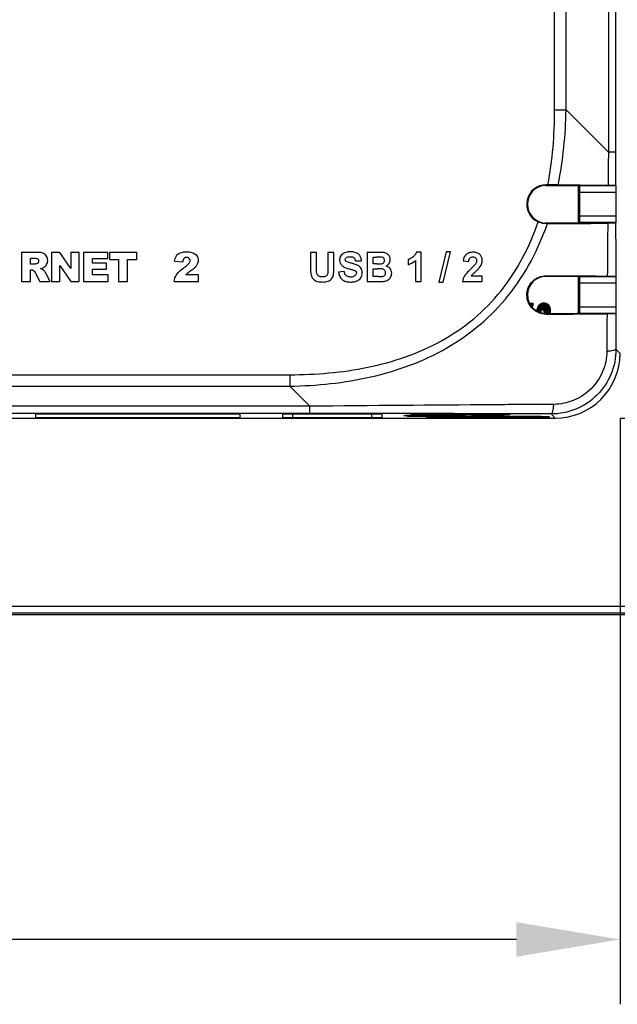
# Model space of a CAD drawing. Header units: millimetres. Extents: x -3986 to -2796, y 1863 to 2704.
# Tile 25 of 27: x -3097 to -3051, y 2456 to 2532. Entities that reach past the tile are written whole.
import ezdxf

# ---------------------------------------------------------------- set-up
doc = ezdxf.new("R2010")
doc.units = ezdxf.units.MM
doc.header["$LTSCALE"] = 65.395
doc.header["$PDMODE"] = 3
doc.header["$PDSIZE"] = 8
doc.linetypes.add('CENTERX2', pattern=[101.6, 63.5, -12.7, 12.7, -12.7])
doc.layers.get('0').update_dxf_attribs({"linetype": 'CONTINUOUS'})
doc.layers.get('Defpoints').update_dxf_attribs({"linetype": 'CONTINUOUS'})
for name, color, linetype in [('CASE-RN07W-SHAPE', 7, 'CONTINUOUS'), ('PCB_MAIN-OP_07W_BASE-SHAPE', 7, 'CONTINUOUS'), ('USB4105_15_A_120_PART1-SHAPE', 7, 'CONTINUOUS'), ('USB4105_15_A_120_PART2-SHAPE', 7, 'CONTINUOUS')]:
    doc.layers.add(name, color=color, linetype=linetype)
doc.styles.get("Standard").update_dxf_attribs({"font": 'gothic.ttf'})
doc.dimstyles.new('WALL', dxfattribs={"dimtxt": 10, "dimasz": 8, "dimexe": 5, "dimexo": 5, "dimgap": 1.5, "dimtad": 1, "dimtoh": 1, "dimdsep": 46, "dimtxsty": 'Standard', "dimcen": 0, "dimadec": 0, "dimazin": 0, "dimtp": 0.001, "dimtm": 0.001, "dimtfac": 1, "dimtofl": 0, "dimtmove": 0, "dimatfit": 3, "dimfxl": 1, "dimtolj": 1, "dimarcsym": 0})

# ---------------------------------------------------------------- blocks, each defined once
blk = doc.blocks.new('*D395')
at = {"color": 0, "lineweight": -2}
for p, q in [((-3053.77, 2597.836), (-2998.168, 2597.836)), ((-3003.168, 2509.336), (-3003.168, 2589.836)), ((-3050.77, 2501.336), (-2998.168, 2501.336))]:
    blk.add_line(p, q, dxfattribs=at)
at = {"color": 0}
for points in [[(-3001.835, 2589.836), (-3004.501, 2589.836), (-3003.168, 2597.836)], [(-3004.501, 2509.336), (-3001.835, 2509.336), (-3003.168, 2501.336)]]:
    blk.add_solid(points, dxfattribs=at)
at = {"layer": 'Defpoints', "color": 0}
for p in [(-3058.77, 2597.836), (-3003.168, 2597.836), (-3055.77, 2501.336)]:
    blk.add_point(p, dxfattribs=at)
at = {"color": 0, "linetype": 'CENTERX2', "insert": (-3009.834, 2547.336), "char_height": 10, "attachment_point": 5, "rotation": 90}
blk.add_mtext('\\A1;96.5', dxfattribs=at)
blk = doc.blocks.new('*D396')
at = {"color": 0, "lineweight": -2}
for p, q in [((-3215.171, 2501.335), (-3215.171, 2456.124)), ((-3050.771, 2501.335), (-3050.771, 2456.124)), ((-3058.771, 2461.124), (-3207.171, 2461.124))]:
    blk.add_line(p, q, dxfattribs=at)
at = {"color": 0}
for points in [[(-3207.171, 2462.457), (-3207.171, 2459.79), (-3215.171, 2461.124)], [(-3058.771, 2459.79), (-3058.771, 2462.457), (-3050.771, 2461.124)]]:
    blk.add_solid(points, dxfattribs=at)
at = {"layer": 'Defpoints', "color": 0}
for p in [(-3215.171, 2506.335), (-3050.771, 2506.335), (-3215.171, 2461.124)]:
    blk.add_point(p, dxfattribs=at)
at = {"color": 0, "linetype": 'CENTERX2', "insert": (-3132.971, 2467.817), "char_height": 10, "attachment_point": 5}
blk.add_mtext('\\A1;164.4', dxfattribs=at)

msp = doc.modelspace()

# ---------------------------------------------------------------- linework, layer by layer
at = {"layer": 'CASE-RN07W-SHAPE', "color": 7, "linetype": 'Continuous'}
for p, q in [((-3051.673238, 2574.32197), (-3051.673238, 2521.850241)), ((-3051.116461, 2574.32197), (-3051.116461, 2521.850241)), ((-3055.822081, 2525.112942), (-3055.822081, 2571.059269)), ((-3054.935939, 2525.112942), (-3054.935939, 2571.059269)), ((-3055.822081, 2525.112942), (-3054.935939, 2525.112942)), ((-3051.673238, 2521.850241), (-3054.935939, 2525.112942)), ((-3051.116461, 2521.850241), (-3051.673238, 2521.850241)), ((-3056.470827, 2519.287003), (-3056.518788, 2519.287003)), ((-3056.470827, 2519.287003), (-3056.470827, 2519.335877)), ((-3056.344556, 2519.335877), (-3056.470827, 2519.335877)), ((-3053.895398, 2519.267283), (-3053.876564, 2519.24845)), ((-3051.076138, 2519.24845), (-3053.876564, 2519.24845)), ((-3051.115713, 2519.288024), (-3051.076138, 2519.24845)), ((-3051.067563, 2518.748526), (-3053.867989, 2518.748526)), ((-3053.867989, 2516.923229), (-3053.867989, 2518.748526)), ((-3051.067563, 2516.923229), (-3051.067563, 2518.748526)), ((-3051.067563, 2516.923229), (-3053.867989, 2516.923229)), ((-3056.470827, 2516.384751), (-3056.470827, 2516.337697)), ((-3056.374907, 2516.338273), (-3056.470827, 2516.337697)), ((-3053.892095, 2516.407774), (-3053.876564, 2516.423305)), ((-3051.076138, 2516.423305), (-3053.876564, 2516.423305)), ((-3051.113104, 2516.386339), (-3051.076138, 2516.423305)), ((-3096.953784, 2514.125475), (-3096.953784, 2511.875475)), ((-3095.795286, 2514.125475), (-3096.953784, 2514.125475)), ((-3094.639393, 2514.125475), (-3094.639393, 2511.875475)), ((-3093.990006, 2514.125475), (-3094.639393, 2514.125475)), ((-3093.142776, 2512.880539), (-3093.990006, 2514.125475)), ((-3093.142776, 2514.125475), (-3093.142776, 2512.880539)), ((-3092.487686, 2514.125475), (-3093.142776, 2514.125475)), ((-3092.487686, 2511.875475), (-3092.487686, 2514.125475)), ((-3092.153069, 2514.125476), (-3092.153069, 2511.875475)), ((-3090.289863, 2514.125475), (-3092.153069, 2514.125476)), ((-3090.289863, 2513.645282), (-3090.289863, 2514.125475)), ((-3090.165347, 2514.125475), (-3090.165347, 2513.56989)), ((-3088.051718, 2514.125475), (-3090.165347, 2514.125475)), ((-3088.051718, 2513.56989), (-3088.051718, 2514.125475)), ((-3074.645186, 2514.125475), (-3074.645186, 2512.92527)), ((-3074.190889, 2514.125475), (-3074.645186, 2514.125475)), ((-3074.190889, 2512.906853), (-3074.190889, 2514.125475)), ((-3073.305316, 2514.125475), (-3073.305316, 2512.880761)), ((-3072.851018, 2514.125475), (-3073.305316, 2514.125475)), ((-3072.851018, 2512.943688), (-3072.851018, 2514.125475)), ((-3070.274108, 2514.125475), (-3070.274108, 2511.875475)), ((-3069.374722, 2514.125475), (-3070.274108, 2514.125475)), ((-3066.12404, 2514.134683), (-3066.473972, 2514.134683)), ((-3066.12404, 2511.875475), (-3066.12404, 2514.134683)), ((-3064.187137, 2514.163844), (-3064.744265, 2511.837105)), ((-3064.426564, 2511.837105), (-3063.863297, 2514.163844)), ((-3063.863297, 2514.163844), (-3064.187137, 2514.163844)), ((-3096.255767, 2513.213809), (-3096.255767, 2513.671191)), ((-3096.255767, 2513.671191), (-3095.950112, 2513.671191)), ((-3095.962325, 2513.213809), (-3096.255767, 2513.213809)), ((-3093.985605, 2511.875475), (-3093.985605, 2513.110757)), ((-3093.985605, 2513.110757), (-3093.142776, 2511.875475)), ((-3091.456309, 2513.287495), (-3091.456309, 2513.645282)), ((-3091.456309, 2513.645282), (-3090.289863, 2513.645282)), ((-3090.374056, 2513.287495), (-3091.456309, 2513.287495)), ((-3090.374056, 2512.828811), (-3090.374056, 2513.287495)), ((-3090.165347, 2513.56989), (-3089.456284, 2513.56989)), ((-3089.456284, 2513.56989), (-3089.456284, 2511.875475)), ((-3088.760781, 2511.875475), (-3088.760781, 2513.56989)), ((-3088.760781, 2513.56989), (-3088.051718, 2513.56989)), ((-3085.128981, 2513.445329), (-3084.502808, 2513.394903)), ((-3071.176564, 2513.462446), (-3070.722267, 2513.482398)), ((-3069.819811, 2513.230693), (-3069.819811, 2513.750986)), ((-3069.819811, 2513.750986), (-3069.558897, 2513.750986)), ((-3069.522062, 2513.230693), (-3069.819811, 2513.230693)), ((-3067.112444, 2513.565277), (-3067.112444, 2513.173906)), ((-3066.555316, 2513.500816), (-3066.555316, 2511.875475)), ((-3062.864149, 2513.468585), (-3062.434409, 2513.425611)), ((-3096.255767, 2511.875475), (-3096.255767, 2512.788443)), ((-3096.255767, 2512.788443), (-3096.194339, 2512.788443)), ((-3095.897935, 2512.563074), (-3095.526497, 2511.875475)), ((-3094.740694, 2511.875475), (-3095.077467, 2512.527556)), ((-3091.456309, 2512.385034), (-3091.456309, 2512.828811)), ((-3091.456309, 2512.828811), (-3090.374056, 2512.828811)), ((-3090.256051, 2512.385034), (-3091.456309, 2512.385034)), ((-3090.256051, 2511.875475), (-3090.256051, 2512.385034)), ((-3083.299542, 2512.384989), (-3084.275689, 2512.384989)), ((-3083.299542, 2511.875475), (-3083.299542, 2512.384989)), ((-3072.045254, 2512.650543), (-3072.487274, 2512.607569)), ((-3069.819811, 2512.254567), (-3069.819811, 2512.856205)), ((-3069.819811, 2512.856205), (-3069.452997, 2512.856205)), ((-3056.470827, 2512.323791), (-3056.470827, 2512.271575)), ((-3096.953784, 2511.875475), (-3096.255767, 2511.875475)), ((-3095.526497, 2511.875475), (-3094.740694, 2511.875475)), ((-3094.639393, 2511.875475), (-3093.985605, 2511.875475)), ((-3093.142776, 2511.875475), (-3092.487686, 2511.875475)), ((-3092.153069, 2511.875475), (-3090.256051, 2511.875475)), ((-3089.456284, 2511.875475), (-3088.760781, 2511.875475)), ((-3085.175051, 2511.875475), (-3083.299542, 2511.875475)), ((-3070.274108, 2511.875475), (-3069.508249, 2511.875475)), ((-3069.399279, 2512.254567), (-3069.819811, 2512.254567)), ((-3066.555316, 2511.875475), (-3066.12404, 2511.875475)), ((-3064.744265, 2511.837105), (-3064.426564, 2511.837105)), ((-3062.914797, 2511.875475), (-3061.403031, 2511.875475)), ((-3061.403031, 2512.276055), (-3062.259443, 2512.276055)), ((-3061.403031, 2511.875475), (-3061.403031, 2512.276055)), ((-3051.076138, 2512.24845), (-3053.876564, 2512.24845)), ((-3053.867989, 2509.923229), (-3053.867989, 2511.748526)), ((-3051.067563, 2511.748526), (-3053.867989, 2511.748526)), ((-3051.106337, 2512.278649), (-3051.076138, 2512.24845)), ((-3051.067563, 2509.923229), (-3051.067563, 2511.748526)), ((-3056.470827, 2509.357609), (-3056.470827, 2509.409298)), ((-3053.875808, 2509.423305), (-3051.076138, 2509.423305)), ((-3053.867989, 2509.923229), (-3051.067563, 2509.923229)), ((-3051.099519, 2509.399924), (-3051.076138, 2509.423305)), ((-3051.091465, 2506.655754), (-3050.770827, 2506.335116)), ((-3118.970827, 2504.68736), (-3076.247663, 2504.68736)), ((-3076.247663, 2504.68736), (-3076.247663, 2503.801218)), ((-3118.97444, 2503.801218), (-3076.247663, 2503.801218)), ((-3074.699525, 2502.25308), (-3076.247663, 2503.801218)), ((-3074.699525, 2501.696303), (-3119.003139, 2501.696303)), ((-3074.699525, 2502.25308), (-3118.987796, 2502.25308)), ((-3074.699525, 2501.696303), (-3074.699525, 2502.25308)), ((-3116.768054, 2501.335877), (-3055.770065, 2501.335877)), ((-3095.870827, 2501.646577), (-3095.870827, 2501.384751)), ((-3080.070827, 2501.646577), (-3095.870827, 2501.646577)), ((-3095.870827, 2501.384751), (-3080.070827, 2501.384751)), ((-3080.070827, 2501.384751), (-3080.070827, 2501.646577)), ((-3076.820827, 2501.630868), (-3076.820827, 2501.393479)), ((-3076.020827, 2501.379515), (-3076.020827, 2501.644832)), ((-3069.920827, 2501.644832), (-3076.020827, 2501.644832)), ((-3076.020827, 2501.379515), (-3069.920827, 2501.379515)), ((-3069.920827, 2501.379515), (-3069.920827, 2501.644832)), ((-3069.120827, 2501.393479), (-3069.120827, 2501.630868)), ((-3067.089272, 2501.513919), (-3067.440719, 2501.513919)), ((-3067.41585, 2501.513919), (-3067.41585, 2501.524188)), ((-3067.366383, 2501.513919), (-3067.366383, 2501.528137)), ((-3067.292919, 2501.52458), (-3067.366383, 2501.524188)), ((-3067.292862, 2501.513919), (-3067.292862, 2501.531931)), ((-3067.19614, 2501.528465), (-3067.292862, 2501.528137)), ((-3067.225036, 2501.502896), (-3067.168045, 2501.502592)), ((-3067.089277, 2501.532094), (-3067.196091, 2501.531931)), ((-3067.196091, 2501.513919), (-3067.196091, 2501.531931)), ((-3067.168133, 2501.499277), (-3067.089272, 2501.49901)), ((-3067.089323, 2501.495744), (-3066.98948, 2501.495591)), ((-3066.937279, 2501.535485), (-3067.077131, 2501.535528)), ((-3067.077131, 2501.513919), (-3067.077131, 2501.532247)), ((-3063.264522, 2501.513919), (-3067.077131, 2501.513919)), ((-3066.98948, 2501.513919), (-3066.98948, 2501.495591)), ((-3066.989468, 2501.492337), (-3066.869762, 2501.492373)), ((-3066.778033, 2501.538546), (-3066.937285, 2501.538887)), ((-3066.937285, 2501.513919), (-3066.937285, 2501.535465)), ((-3066.914264, 2501.65984), (-3066.837252, 2501.577037)), ((-3066.869762, 2501.513919), (-3066.869762, 2501.492373)), ((-3066.869663, 2501.489095), (-3066.731431, 2501.489391)), ((-3066.837252, 2501.577037), (-3066.831967, 2501.654204)), ((-3066.837252, 2501.577037), (-3066.831968, 2501.6542)), ((-3066.778086, 2501.513919), (-3066.778086, 2501.541974)), ((-3066.601166, 2501.541261), (-3066.778086, 2501.541974)), ((-3066.731431, 2501.513919), (-3066.731431, 2501.489391)), ((-3066.73122, 2501.486053), (-3066.576001, 2501.486678)), ((-3066.601277, 2501.513919), (-3066.601277, 2501.544753)), ((-3066.601277, 2501.544753), (-3066.59698, 2501.544142)), ((-3066.405176, 2501.543574), (-3066.601277, 2501.544753)), ((-3066.576001, 2501.513919), (-3066.576001, 2501.486678)), ((-3066.575653, 2501.483239), (-3066.405176, 2501.484264)), ((-3066.408795, 2501.513919), (-3066.408795, 2501.547194)), ((-3066.220827, 2501.545664), (-3066.408795, 2501.547194)), ((-3066.408795, 2501.480644), (-3066.220827, 2501.482174)), ((-3066.405176, 2501.513919), (-3066.405176, 2501.484264)), ((-3066.220827, 2501.54927), (-3066.220827, 2501.482174)), ((-3066.209533, 2501.547917), (-3066.220827, 2501.545664)), ((-3066.220827, 2501.482174), (-3066.20275, 2501.478568)), ((-3066.20275, 2501.478568), (-3066.20275, 2501.54927)), ((-3066.024973, 2501.547405), (-3066.20275, 2501.54927)), ((-3066.20275, 2501.478568), (-3066.024973, 2501.480432)), ((-3066.024973, 2501.550959), (-3066.024973, 2501.480432)), ((-3065.9854, 2501.550959), (-3066.024973, 2501.547405)), ((-3066.024973, 2501.480432), (-3065.9854, 2501.476879)), ((-3065.9854, 2501.476879), (-3065.9854, 2501.550959)), ((-3065.819762, 2501.54878), (-3065.9854, 2501.550959)), ((-3065.9854, 2501.476879), (-3065.819762, 2501.479057)), ((-3065.819762, 2501.552242), (-3065.819762, 2501.479057)), ((-3065.819762, 2501.479057), (-3065.759124, 2501.475595)), ((-3065.759124, 2501.475595), (-3065.759124, 2501.552242)), ((-3065.607441, 2501.549774), (-3065.759124, 2501.552242)), ((-3065.759124, 2501.475595), (-3065.607441, 2501.478064)), ((-3065.720827, 2501.437117), (-3065.720827, 2501.398715)), ((-3065.659982, 2501.560192), (-3065.654966, 2501.667825)), ((-3065.607441, 2501.553106), (-3065.607441, 2501.478064)), ((-3065.526403, 2501.553106), (-3065.607441, 2501.549774)), ((-3065.607441, 2501.478064), (-3065.526403, 2501.474732)), ((-3065.526403, 2501.474732), (-3065.526403, 2501.553106)), ((-3065.390336, 2501.550374), (-3065.526403, 2501.553106)), ((-3065.526403, 2501.474732), (-3065.390336, 2501.477464)), ((-3065.289787, 2501.55354), (-3065.390336, 2501.550374)), ((-3065.390336, 2501.550374), (-3065.390336, 2501.477464)), ((-3065.390336, 2501.477464), (-3065.289787, 2501.474298)), ((-3065.289787, 2501.474298), (-3065.289787, 2501.55354)), ((-3065.170827, 2501.550575), (-3065.289787, 2501.55354)), ((-3065.289787, 2501.474298), (-3065.170827, 2501.477263)), ((-3065.051866, 2501.55354), (-3065.170827, 2501.550575)), ((-3065.170827, 2501.550575), (-3065.170827, 2501.477263)), ((-3065.170827, 2501.477263), (-3065.051866, 2501.474298)), ((-3065.051866, 2501.474298), (-3065.051866, 2501.55354)), ((-3064.951317, 2501.550374), (-3065.051866, 2501.55354)), ((-3065.051866, 2501.474298), (-3064.951317, 2501.477464)), ((-3064.81525, 2501.553106), (-3064.951317, 2501.550374)), ((-3064.951317, 2501.550374), (-3064.951317, 2501.477464)), ((-3064.951317, 2501.477464), (-3064.81525, 2501.474732)), ((-3064.920827, 2501.384751), (-3064.920827, 2501.451081)), ((-3057.020827, 2501.451081), (-3064.920827, 2501.451081)), ((-3057.020827, 2501.384751), (-3064.920827, 2501.384751)), ((-3064.734212, 2501.549774), (-3064.81525, 2501.553106)), ((-3064.81525, 2501.474732), (-3064.81525, 2501.549774)), ((-3064.81525, 2501.474732), (-3064.734212, 2501.478064)), ((-3064.582529, 2501.552242), (-3064.734212, 2501.549774)), ((-3064.734212, 2501.549774), (-3064.734212, 2501.478064)), ((-3064.734212, 2501.478064), (-3064.582529, 2501.475595)), ((-3064.521891, 2501.54878), (-3064.582529, 2501.552242)), ((-3064.582529, 2501.475595), (-3064.582529, 2501.54878)), ((-3064.582529, 2501.475595), (-3064.521891, 2501.479057)), ((-3064.356253, 2501.550959), (-3064.521891, 2501.54878)), ((-3064.521891, 2501.54878), (-3064.521891, 2501.479057)), ((-3064.521891, 2501.479057), (-3064.356253, 2501.476879)), ((-3064.360784, 2501.558797), (-3064.362501, 2501.666114)), ((-3064.360784, 2501.558797), (-3064.362487, 2501.666113)), ((-3064.31668, 2501.547405), (-3064.356253, 2501.550959)), ((-3064.356253, 2501.476879), (-3064.356253, 2501.547405)), ((-3064.356253, 2501.476879), (-3064.31668, 2501.480432)), ((-3064.138903, 2501.54927), (-3064.31668, 2501.547405)), ((-3064.31668, 2501.547405), (-3064.31668, 2501.480432)), ((-3064.31668, 2501.480432), (-3064.138903, 2501.478568)), ((-3064.138903, 2501.478568), (-3064.138903, 2501.545664)), ((-3064.138903, 2501.478568), (-3064.120827, 2501.482174)), ((-3064.120827, 2501.545664), (-3064.13212, 2501.547917)), ((-3063.932858, 2501.547194), (-3064.120827, 2501.545664)), ((-3064.120827, 2501.545664), (-3064.120827, 2501.482174)), ((-3064.120827, 2501.482174), (-3063.932858, 2501.480644)), ((-3063.740376, 2501.544753), (-3063.936477, 2501.543574)), ((-3063.936477, 2501.513919), (-3063.936477, 2501.484264)), ((-3063.936477, 2501.484264), (-3063.766, 2501.483239)), ((-3063.932858, 2501.513919), (-3063.932858, 2501.543574)), ((-3063.765652, 2501.513919), (-3063.765652, 2501.486678)), ((-3063.765652, 2501.486678), (-3063.610434, 2501.486053)), ((-3063.744673, 2501.544142), (-3063.740376, 2501.544753)), ((-3063.563567, 2501.541974), (-3063.740487, 2501.541261)), ((-3063.740376, 2501.513919), (-3063.740376, 2501.541159)), ((-3063.610222, 2501.513919), (-3063.610222, 2501.489391)), ((-3063.610222, 2501.489391), (-3063.47199, 2501.489095)), ((-3063.404368, 2501.538887), (-3063.56362, 2501.538546)), ((-3063.563567, 2501.513919), (-3063.563567, 2501.538446)), ((-3063.471891, 2501.513919), (-3063.471891, 2501.492373)), ((-3063.471891, 2501.492373), (-3063.352185, 2501.492337)), ((-3063.264522, 2501.535528), (-3063.404374, 2501.535485)), ((-3063.404368, 2501.513919), (-3063.404368, 2501.535465)), ((-3063.352173, 2501.513919), (-3063.352173, 2501.495591)), ((-3063.352173, 2501.495591), (-3063.252331, 2501.495744)), ((-3063.264522, 2501.513919), (-3063.264522, 2501.532247)), ((-3062.900934, 2501.513919), (-3063.252381, 2501.513919)), ((-3063.252381, 2501.49901), (-3063.17352, 2501.499277)), ((-3063.145562, 2501.531931), (-3063.252376, 2501.532094)), ((-3063.226601, 2501.565878), (-3063.230273, 2501.664319)), ((-3063.173608, 2501.502592), (-3063.116617, 2501.502896)), ((-3063.145562, 2501.513919), (-3063.145562, 2501.528137)), ((-3063.048791, 2501.528137), (-3063.145513, 2501.528465)), ((-3063.048791, 2501.513919), (-3063.048791, 2501.524188)), ((-3062.97527, 2501.524188), (-3063.048734, 2501.52458)), ((-3062.97527, 2501.513919), (-3062.97527, 2501.524188)), ((-3062.925803, 2501.513919), (-3062.925803, 2501.524188)), ((-3060.482892, 2501.586411), (-3060.486294, 2501.658865)), ((-3059.306197, 2501.603258), (-3059.30907, 2501.645212)), ((-3059.306197, 2501.603258), (-3059.30907, 2501.64521)), ((-3059.264326, 2501.648277), (-3059.306197, 2501.603258)), ((-3057.020827, 2501.384751), (-3057.020827, 2501.451081)), ((-3056.220827, 2501.398715), (-3056.220827, 2501.437117)), ((-3056.093401, 2501.659214), (-3055.770065, 2501.335877)), ((-3225.970827, 2486.835877), (-3041.970827, 2486.835877)), ((-3225.970827, 2486.322789), (-3041.970827, 2486.322789)), ((-3041.970827, 2486.152576), (-3225.970827, 2486.152576))]:
    msp.add_line(p, q, dxfattribs=at)
for centre, radius, start, end in [((-3056.470827, 2517.835877), 1.5, 90, 245.29891663), ((-3056.470827, 2517.835877), 1.451126, 91.90113923, 270), ((-3056.339457, 2406.821228), 112.514649, 89.59897095, 90.00259668), ((-3075.544882, -2505.743286), 5007.44028, 89.77743308, 89.901243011), ((-3065.173303, 2349.855818), 151.705155, 89.69312746, 90.18380845)]:
    msp.add_arc(centre, radius, start, end, dxfattribs=at)
for centre, major_axis, ratio, start_param, end_param in [((-3053.876717, 2518.748526), (0, 0.5), 0.017455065, -1.570796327, -0.017453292), ((-3051.07629, 2518.748526), (0, 0.5), 0.017455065, -1.570796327, -0.017453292), ((-3053.876717, 2516.923229), (0, 0.5), 0.017455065, 3.159045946, 4.71238898), ((-3051.07629, 2516.923229), (0, 0.5), 0.017455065, -3.124139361, -1.570796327), ((-3068.295494, 2517.160773), (63.795309, 0.263182), 0.013071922, 4.897308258, 4.940073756), ((-3062.596539, 2511.461818), (64.34816, -0.289858), 0.013071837, 1.435042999, 1.475514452), ((-3053.876717, 2511.748526), (0, 0.5), 0.017455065, -1.570796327, -0.017453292), ((-3051.07629, 2511.748526), (0, 0.5), 0.017455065, -1.570796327, -0.017453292), ((-3061.355365, 2510.220644), (67.738507, 0.279449), 0.013071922, -1.498678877, -1.428979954), ((-3051.07629, 2509.923229), (0, 0.5), 0.017455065, -3.124139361, -1.570796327), ((-3055.771588, 2506.336639), (-3.536611, 3.536611), 0.99969546, -3.926838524, -2.356346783), ((-3076.020827, 2501.630868), (0.8, 0), 0.017455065, 1.570796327, 3.141592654), ((-3076.020827, 2501.393479), (0.8, 0), 0.017455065, -3.141592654, -1.570796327), ((-3069.920827, 2501.630868), (0.8, 0), 0.017455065, 0, 1.570796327), ((-3069.920827, 2501.393479), (0.8, 0), 0.017455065, -1.570796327, 0), ((-3064.920827, 2501.437117), (0.8, 0), 0.017455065, 1.570796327, 3.141592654), ((-3064.920827, 2501.398715), (0.8, 0), 0.017455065, -3.141592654, -1.570796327), ((-3060.970827, 2501.540159), (2.694356, 0), 0.017455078, 1.388696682, 2.56297983), ((-3057.020827, 2501.437117), (0.8, 0), 0.017455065, 0, 1.570796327), ((-3057.020827, 2501.398715), (0.8, 0), 0.017455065, -1.570796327, 0)]:
    msp.add_ellipse(centre, major_axis=major_axis, ratio=ratio, start_param=start_param, end_param=end_param, dxfattribs=at)
msp.add_ellipse((-3060.970827, 2501.540101), major_axis=(1.25, 0), ratio=0.017455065, dxfattribs=at)
for points in [[(-3056.344556, 2519.335877), (-3055.97326, 2521.23344), (-3055.822101, 2523.179395), (-3055.822081, 2525.112942)], [(-3055.551818, 2519.333121), (-3055.157675, 2521.230122), (-3054.972519, 2523.175774), (-3054.935939, 2525.112942)], [(-3051.673238, 2521.850241), (-3051.681175, 2521.001358), (-3051.688932, 2520.152473), (-3051.696514, 2519.303586)], [(-3051.116461, 2521.850241), (-3051.116461, 2520.996169), (-3051.116209, 2520.142097), (-3051.115713, 2519.288024)], [(-3067.112444, 2513.173906), (-3066.907979, 2513.241409), (-3066.71259, 2513.353754), (-3066.555316, 2513.500816)], [(-3061.837415, 2513.451345), (-3061.845138, 2513.366759), (-3061.878203, 2513.283794), (-3061.924859, 2513.21381)], [(-3096.194339, 2512.788443), (-3096.134935, 2512.788443), (-3096.072749, 2512.77037), (-3096.023798, 2512.736714)], [(-3062.767458, 2512.305983), (-3062.845854, 2512.17614), (-3062.898495, 2512.026271), (-3062.914797, 2511.875475)]]:
    msp.add_open_spline(points, degree=3, dxfattribs=at)
for points, knots in [([(-3056.518788, 2519.287003), (-3056.299194, 2519.285415), (-3055.424729, 2519.27903), (-3054.550266, 2519.272395), (-3053.895398, 2519.267283)], [0, 0, 0, 0, 0.251117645, 1, 1, 1, 1]), ([(-3055.551942, 2519.333121), (-3055.228631, 2519.330773), (-3053.943484, 2519.321314), (-3052.658342, 2519.311343), (-3051.696512, 2519.303586)], [0, 0, 0, 0, 0.251575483, 1, 1, 1, 1]), ([(-3051.696512, 2519.303586), (-3051.618214, 2519.302954), (-3051.506797, 2519.301818), (-3051.367327, 2519.299337), (-3051.283226, 2519.297677), (-3051.216044, 2519.295015), (-3051.165003, 2519.294362), (-3051.135534, 2519.289557), (-3051.118652, 2519.290964), (-3051.115713, 2519.288024)], [0, 0, 0, 0, 0.40411754, 0.574904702, 0.720301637, 0.837443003, 0.924069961, 0.978545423, 1, 1, 1, 1]), ([(-3076.247663, 2504.68736), (-3074.233374, 2504.687378), (-3071.192593, 2504.932549), (-3067.292126, 2505.990968), (-3064.514469, 2507.221209), (-3061.99917, 2508.930979), (-3059.869502, 2511.104959), (-3058.209263, 2513.652277), (-3057.42012, 2515.51816), (-3057.097653, 2516.473127)], [0, 0, 0, 0, 0.249884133, 0.374954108, 0.49998857, 0.624983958, 0.749963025, 0.874959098, 1, 1, 1, 1]), ([(-3076.247663, 2503.801218), (-3075.198105, 2503.821036), (-3073.0992, 2503.947947), (-3069.985148, 2504.455503), (-3066.954794, 2505.344235), (-3064.087885, 2506.676807), (-3061.494316, 2508.490738), (-3059.291447, 2510.765467), (-3057.557957, 2513.412455), (-3056.720568, 2515.347531), (-3056.374881, 2516.338274)], [0, 0, 0, 0, 0.125058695, 0.250103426, 0.375125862, 0.500114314, 0.625074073, 0.750024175, 0.874992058, 1, 1, 1, 1]), ([(-3056.470827, 2516.337697), (-3056.523517, 2516.337404), (-3056.738141, 2516.347564), (-3056.95046, 2516.405422), (-3057.097653, 2516.473127)], [0, 0, 0, 0, 0.24540757, 1, 1, 1, 1]), ([(-3056.374907, 2516.338273), (-3055.984444, 2516.340796), (-3054.433479, 2516.351002), (-3052.882518, 2516.361944), (-3051.722022, 2516.370559)], [0, 0, 0, 0, 0.25175404, 1, 1, 1, 1]), ([(-3051.722028, 2516.370559), (-3051.724908, 2516.030391), (-3051.736305, 2514.671819), (-3051.747276, 2513.313243), (-3051.755269, 2512.294835)], [0, 0, 0, 0, 0.250386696, 1, 1, 1, 1]), ([(-3051.113104, 2516.386339), (-3051.116187, 2516.383256), (-3051.133963, 2516.384844), (-3051.164959, 2516.379784), (-3051.218691, 2516.379192), (-3051.289343, 2516.376446), (-3051.377678, 2516.374776), (-3051.523687, 2516.372281), (-3051.640222, 2516.371166), (-3051.722022, 2516.370559)], [0, 0, 0, 0, 0.02146744, 0.076170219, 0.163168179, 0.280722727, 0.426440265, 0.597289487, 1, 1, 1, 1]), ([(-3051.113104, 2516.386339), (-3051.112687, 2516.043466), (-3051.110875, 2514.674235), (-3051.108467, 2513.305005), (-3051.106337, 2512.278649)], [0, 0, 0, 0, 0.250413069, 1, 1, 1, 1]), ([(-3095.466866, 2512.86828), (-3095.382503, 2512.887644), (-3095.197888, 2512.945632), (-3094.971397, 2513.169727), (-3094.895851, 2513.515032), (-3094.982754, 2513.880672), (-3095.340166, 2514.131708), (-3095.629971, 2514.125475), (-3095.795286, 2514.125475)], [0, 0, 0, 0, 0.12242594, 0.269053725, 0.42580687, 0.604707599, 0.766178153, 1, 1, 1, 1]), ([(-3085.128981, 2513.445329), (-3085.109061, 2513.588523), (-3085.060032, 2513.797591), (-3084.878865, 2513.997352), (-3084.709638, 2514.098501), (-3084.533152, 2514.143135), (-3084.366177, 2514.160846), (-3084.219975, 2514.165021), (-3084.072038, 2514.160984), (-3083.899103, 2514.144169), (-3083.716761, 2514.103018), (-3083.540046, 2514.002017), (-3083.412956, 2513.862924), (-3083.331564, 2513.694284), (-3083.308498, 2513.524017), (-3083.319802, 2513.415391), (-3083.329196, 2513.369824)], [0, 0, 0, 0, 0.160479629, 0.225761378, 0.29447733, 0.376322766, 0.425545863, 0.480824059, 0.538531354, 0.589679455, 0.673718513, 0.743858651, 0.812073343, 0.879798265, 0.948533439, 1, 1, 1, 1]), ([(-3070.722267, 2513.482398), (-3070.725565, 2513.577563), (-3070.762142, 2513.765529), (-3070.94008, 2514.002259), (-3071.171444, 2514.115528), (-3071.393205, 2514.157313), (-3071.560165, 2514.166135), (-3071.707017, 2514.160948), (-3071.856747, 2514.142403), (-3072.023779, 2514.096397), (-3072.192772, 2513.999222), (-3072.352119, 2513.823343), (-3072.409758, 2513.632119), (-3072.405594, 2513.501456), (-3072.404278, 2513.484206)], [0, 0, 0, 0, 0.117166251, 0.228477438, 0.351803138, 0.423989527, 0.505628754, 0.556913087, 0.604644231, 0.691080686, 0.768312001, 0.841129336, 0.978934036, 1, 1, 1, 1]), ([(-3068.816059, 2513.071075), (-3068.723674, 2513.112892), (-3068.55913, 2513.252006), (-3068.473133, 2513.54924), (-3068.546889, 2513.828259), (-3068.700467, 2513.993878), (-3068.85156, 2514.073906), (-3068.988008, 2514.109827), (-3069.164002, 2514.122789), (-3069.297002, 2514.125475), (-3069.374722, 2514.125475)], [0, 0, 0, 0, 0.170230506, 0.339396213, 0.491665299, 0.634500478, 0.704467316, 0.776634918, 0.869533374, 1, 1, 1, 1]), ([(-3066.473972, 2514.134683), (-3066.498637, 2514.065826), (-3066.572855, 2513.929812), (-3066.740429, 2513.770829), (-3066.922732, 2513.646918), (-3067.051164, 2513.585332), (-3067.112444, 2513.565277)], [0, 0, 0, 0, 0.249473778, 0.517996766, 0.780074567, 1, 1, 1, 1]), ([(-3062.746901, 2513.841425), (-3062.760881, 2513.819853), (-3062.825806, 2513.704665), (-3062.852866, 2513.573297), (-3062.864149, 2513.468585)], [0, 0, 0, 0, 0.194673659, 1, 1, 1, 1]), ([(-3061.630179, 2512.931409), (-3061.561066, 2513.019371), (-3061.471062, 2513.156692), (-3061.411889, 2513.360068), (-3061.394928, 2513.541807), (-3061.432504, 2513.760104), (-3061.585229, 2513.972227), (-3061.778845, 2514.085887), (-3061.963259, 2514.128172), (-3062.112662, 2514.137854), (-3062.259604, 2514.128985), (-3062.435156, 2514.091137), (-3062.613685, 2514.006194), (-3062.713068, 2513.89363), (-3062.746901, 2513.841425)], [0, 0, 0, 0, 0.13893295, 0.199710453, 0.261362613, 0.364758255, 0.46696497, 0.575877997, 0.635392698, 0.700803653, 0.761218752, 0.817558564, 0.923479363, 1, 1, 1, 1]), ([(-3095.778223, 2513.244523), (-3095.799103, 2513.239801), (-3095.859901, 2513.227172), (-3095.921482, 2513.213809), (-3095.962325, 2513.213809)], [0, 0, 0, 0, 0.343889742, 1, 1, 1, 1]), ([(-3095.950112, 2513.671191), (-3095.896614, 2513.671191), (-3095.807049, 2513.667216), (-3095.690087, 2513.625421), (-3095.630788, 2513.541036), (-3095.61748, 2513.454566), (-3095.628475, 2513.374992), (-3095.672253, 2513.293788), (-3095.734754, 2513.253208), (-3095.778223, 2513.244523)], [0, 0, 0, 0, 0.220611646, 0.369851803, 0.490872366, 0.625554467, 0.722083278, 0.81719956, 1, 1, 1, 1]), ([(-3084.379541, 2513.679096), (-3084.386966, 2513.673189), (-3084.464985, 2513.603411), (-3084.489803, 2513.488765), (-3084.502808, 2513.394903)], [0, 0, 0, 0, 0.09051245, 1, 1, 1, 1]), ([(-3084.365989, 2512.976092), (-3084.289017, 2513.03333), (-3084.165972, 2513.129335), (-3084.021837, 2513.264381), (-3083.954299, 2513.381119), (-3083.923298, 2513.51698), (-3083.983036, 2513.652299), (-3084.098879, 2513.724833), (-3084.20628, 2513.741058), (-3084.304674, 2513.726455), (-3084.359776, 2513.694819), (-3084.379541, 2513.679096)], [0, 0, 0, 0, 0.226034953, 0.36847961, 0.461474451, 0.539775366, 0.690196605, 0.770166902, 0.854096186, 0.940844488, 1, 1, 1, 1]), ([(-3083.329196, 2513.369824), (-3083.333533, 2513.348785), (-3083.356367, 2513.259137), (-3083.434705, 2513.095638), (-3083.620177, 2512.893258), (-3083.779933, 2512.770344), (-3083.873538, 2512.70425)], [0, 0, 0, 0, 0.073010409, 0.314100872, 0.609205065, 1, 1, 1, 1]), ([(-3072.404278, 2513.484206), (-3072.399135, 2513.416786), (-3072.360722, 2513.265313), (-3072.262793, 2513.14077), (-3072.198733, 2513.083353)], [0, 0, 0, 0, 0.437511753, 1, 1, 1, 1]), ([(-3072.198733, 2513.083353), (-3072.171947, 2513.059357), (-3072.017176, 2512.951583), (-3071.833041, 2512.897232), (-3071.686114, 2512.860809)], [0, 0, 0, 0, 0.191968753, 1, 1, 1, 1]), ([(-3071.486591, 2513.279806), (-3071.57769, 2513.301316), (-3071.719652, 2513.340243), (-3071.887482, 2513.404511), (-3071.960033, 2513.488473), (-3071.977214, 2513.568232), (-3071.960286, 2513.649483), (-3071.886006, 2513.726215), (-3071.786786, 2513.765899), (-3071.680149, 2513.785011), (-3071.590661, 2513.789255), (-3071.502844, 2513.78521), (-3071.444566, 2513.77518), (-3071.41624, 2513.767393), (-3071.413589, 2513.766637)], [0, 0, 0, 0, 0.22171754, 0.35178226, 0.415324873, 0.475294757, 0.53901118, 0.603392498, 0.719302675, 0.785839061, 0.859868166, 0.930971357, 0.993527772, 1, 1, 1, 1]), ([(-3070.676604, 2512.712295), (-3070.677763, 2512.717239), (-3070.693025, 2512.779151), (-3070.738614, 2512.891726), (-3070.85053, 2513.025857), (-3071.006101, 2513.132153), (-3071.223002, 2513.21239), (-3071.389547, 2513.256893), (-3071.486591, 2513.279806)], [0, 0, 0, 0, 0.014486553, 0.181838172, 0.34215728, 0.506856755, 0.714818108, 1, 1, 1, 1]), ([(-3071.413589, 2513.766637), (-3071.373307, 2513.755151), (-3071.293984, 2513.719831), (-3071.209704, 2513.606597), (-3071.185184, 2513.513713), (-3071.176564, 2513.462446)], [0, 0, 0, 0, 0.305015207, 0.618090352, 1, 1, 1, 1]), ([(-3069.170596, 2513.743312), (-3069.187058, 2513.745183), (-3069.316508, 2513.751418), (-3069.445985, 2513.750986), (-3069.558897, 2513.750986)], [0, 0, 0, 0, 0.127963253, 1, 1, 1, 1]), ([(-3069.522062, 2513.230693), (-3069.481997, 2513.230693), (-3069.37207, 2513.2319), (-3069.261562, 2513.230096), (-3069.192083, 2513.238367)], [0, 0, 0, 0, 0.364109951, 1, 1, 1, 1]), ([(-3069.192083, 2513.238367), (-3069.12577, 2513.24622), (-3069.024224, 2513.28288), (-3068.950979, 2513.396364), (-3068.93751, 2513.493394), (-3068.949734, 2513.587888), (-3069.011345, 2513.699642), (-3069.108221, 2513.735726), (-3069.170596, 2513.743312)], [0, 0, 0, 0, 0.262558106, 0.383286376, 0.514120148, 0.639509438, 0.752940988, 1, 1, 1, 1]), ([(-3068.960329, 2511.890823), (-3068.85338, 2511.902605), (-3068.642451, 2511.96724), (-3068.43977, 2512.221416), (-3068.358842, 2512.542335), (-3068.465005, 2512.902044), (-3068.695612, 2513.036019), (-3068.816059, 2513.071075)], [0, 0, 0, 0, 0.193796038, 0.375605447, 0.559879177, 0.77405554, 1, 1, 1, 1]), ([(-3062.434409, 2513.425611), (-3062.428234, 2513.52054), (-3062.400281, 2513.669158), (-3062.247689, 2513.766392), (-3062.127331, 2513.782482), (-3062.007763, 2513.767267), (-3061.906325, 2513.705653), (-3061.845359, 2513.601941), (-3061.833482, 2513.512313), (-3061.836612, 2513.460148), (-3061.837415, 2513.451345)], [0, 0, 0, 0, 0.280208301, 0.389925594, 0.510636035, 0.631752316, 0.738834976, 0.847516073, 0.974216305, 1, 1, 1, 1]), ([(-3061.924859, 2513.21381), (-3061.939087, 2513.192965), (-3062.049462, 2513.061432), (-3062.175611, 2512.945004), (-3062.282465, 2512.845461)], [0, 0, 0, 0, 0.147354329, 1, 1, 1, 1]), ([(-3096.023798, 2512.736714), (-3096.013396, 2512.729163), (-3095.961165, 2512.679135), (-3095.92562, 2512.615136), (-3095.897935, 2512.563074)], [0, 0, 0, 0, 0.17897427, 1, 1, 1, 1]), ([(-3095.077467, 2512.527556), (-3095.087874, 2512.548342), (-3095.119113, 2512.596144), (-3095.173763, 2512.667257), (-3095.230148, 2512.734484), (-3095.289456, 2512.792412), (-3095.368493, 2512.832798), (-3095.43057, 2512.856122), (-3095.466866, 2512.86828)], [0, 0, 0, 0, 0.130991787, 0.320453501, 0.505409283, 0.625720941, 0.78430071, 1, 1, 1, 1]), ([(-3085.175051, 2511.875475), (-3085.153574, 2512.060254), (-3084.976346, 2512.51734), (-3084.591697, 2512.808805), (-3084.365989, 2512.976092)], [0, 0, 0, 0, 0.398365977, 1, 1, 1, 1]), ([(-3083.873538, 2512.70425), (-3083.926379, 2512.66779), (-3083.997853, 2512.617985), (-3084.081644, 2512.556592), (-3084.124663, 2512.523548), (-3084.160635, 2512.492632), (-3084.210934, 2512.447486), (-3084.249258, 2512.4108), (-3084.275689, 2512.384989)], [0, 0, 0, 0, 0.374417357, 0.507992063, 0.60582416, 0.690676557, 0.784541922, 1, 1, 1, 1]), ([(-3074.645186, 2512.92527), (-3074.645186, 2512.814703), (-3074.638949, 2512.623981), (-3074.616768, 2512.386885), (-3074.557121, 2512.221281), (-3074.475322, 2512.098268), (-3074.359035, 2511.989045), (-3074.200772, 2511.89795), (-3073.982023, 2511.843806), (-3073.8159, 2511.837105), (-3073.721244, 2511.837105)], [0, 0, 0, 0, 0.197310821, 0.341110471, 0.422026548, 0.508784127, 0.602186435, 0.704427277, 0.831081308, 1, 1, 1, 1]), ([(-3074.174006, 2512.530829), (-3074.177618, 2512.549218), (-3074.191315, 2512.674257), (-3074.190889, 2512.800042), (-3074.190889, 2512.906853)], [0, 0, 0, 0, 0.149260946, 1, 1, 1, 1]), ([(-3073.305316, 2512.880761), (-3073.305316, 2512.804387), (-3073.308837, 2512.676995), (-3073.316203, 2512.511026), (-3073.358698, 2512.387234), (-3073.443068, 2512.293851), (-3073.574817, 2512.233131), (-3073.735353, 2512.220605), (-3073.89844, 2512.235165), (-3074.077527, 2512.316554), (-3074.155989, 2512.445483), (-3074.174006, 2512.530829)], [0, 0, 0, 0, 0.152951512, 0.255638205, 0.331215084, 0.410035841, 0.500592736, 0.614572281, 0.729024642, 0.825312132, 1, 1, 1, 1]), ([(-3073.721244, 2511.837105), (-3073.575188, 2511.837105), (-3073.315399, 2511.861363), (-3073.049291, 2512.036353), (-3072.947786, 2512.193581), (-3072.908291, 2512.291481), (-3072.884921, 2512.376191), (-3072.869315, 2512.479184), (-3072.853442, 2512.670057), (-3072.851018, 2512.82841), (-3072.851018, 2512.943688)], [0, 0, 0, 0, 0.265432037, 0.46053758, 0.553180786, 0.601491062, 0.652025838, 0.712496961, 0.790500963, 1, 1, 1, 1]), ([(-3072.487274, 2512.607569), (-3072.473826, 2512.493497), (-3072.422648, 2512.279052), (-3072.2274, 2512.011134), (-3071.981411, 2511.887804), (-3071.753251, 2511.842502), (-3071.578938, 2511.833171), (-3071.421801, 2511.838601), (-3071.256446, 2511.857784), (-3071.073797, 2511.905156), (-3070.889502, 2512.011436), (-3070.758223, 2512.162703), (-3070.675505, 2512.339793), (-3070.650807, 2512.528501), (-3070.662687, 2512.652961), (-3070.676604, 2512.712295)], [0, 0, 0, 0, 0.122778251, 0.230892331, 0.343151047, 0.407304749, 0.479043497, 0.529148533, 0.575241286, 0.656857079, 0.729107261, 0.798994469, 0.867629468, 0.935028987, 1, 1, 1, 1]), ([(-3071.554122, 2512.219267), (-3071.669242, 2512.219267), (-3071.929926, 2512.280673), (-3072.023792, 2512.530848), (-3072.045254, 2512.650543)], [0, 0, 0, 0, 0.486303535, 1, 1, 1, 1]), ([(-3071.686114, 2512.860809), (-3071.643006, 2512.85009), (-3071.521407, 2512.818873), (-3071.399083, 2512.789137), (-3071.322369, 2512.762582)], [0, 0, 0, 0, 0.353667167, 1, 1, 1, 1]), ([(-3071.322369, 2512.762582), (-3071.262594, 2512.741347), (-3071.175842, 2512.703556), (-3071.119105, 2512.603412), (-3071.099333, 2512.472495), (-3071.223984, 2512.249903), (-3071.439611, 2512.219267), (-3071.554122, 2512.219267)], [0, 0, 0, 0, 0.205987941, 0.283079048, 0.364025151, 0.628154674, 1, 1, 1, 1]), ([(-3069.087717, 2512.268381), (-3069.026114, 2512.279581), (-3068.932819, 2512.326491), (-3068.867096, 2512.443638), (-3068.855133, 2512.544547), (-3068.865815, 2512.641481), (-3068.903796, 2512.723838), (-3068.96707, 2512.787372), (-3069.066348, 2512.836778), (-3069.233383, 2512.85298), (-3069.36771, 2512.856205), (-3069.452997, 2512.856205)], [0, 0, 0, 0, 0.162448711, 0.245610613, 0.339703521, 0.421364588, 0.496179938, 0.570212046, 0.649757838, 0.778722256, 1, 1, 1, 1]), ([(-3062.282465, 2512.845461), (-3062.338783, 2512.7932), (-3062.512476, 2512.625443), (-3062.682031, 2512.447471), (-3062.767458, 2512.305983)], [0, 0, 0, 0, 0.317339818, 1, 1, 1, 1]), ([(-3062.259443, 2512.276055), (-3062.247623, 2512.29647), (-3062.219992, 2512.33784), (-3062.160948, 2512.410119), (-3062.056055, 2512.511472), (-3061.968629, 2512.592991), (-3061.912581, 2512.644404)], [0, 0, 0, 0, 0.139385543, 0.293293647, 0.550599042, 1, 1, 1, 1]), ([(-3061.912581, 2512.644404), (-3061.88089, 2512.673474), (-3061.783125, 2512.765319), (-3061.686516, 2512.859608), (-3061.630179, 2512.931409)], [0, 0, 0, 0, 0.320286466, 1, 1, 1, 1]), ([(-3056.470827, 2509.357609), (-3056.661128, 2509.356644), (-3057.044435, 2509.429482), (-3057.532932, 2509.745866), (-3057.869681, 2510.225221), (-3058.001147, 2510.806068), (-3057.895482, 2511.403308), (-3057.560552, 2511.914405), (-3057.057322, 2512.249425), (-3056.663176, 2512.324883), (-3056.470827, 2512.323791)], [0, 0, 0, 0, 0.122907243, 0.244698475, 0.367156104, 0.491933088, 0.619551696, 0.748434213, 0.875769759, 1, 1, 1, 1]), ([(-3056.470827, 2512.323791), (-3056.075447, 2512.321545), (-3054.503589, 2512.312435), (-3052.931736, 2512.302605), (-3051.755264, 2512.294835)], [0, 0, 0, 0, 0.251536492, 1, 1, 1, 1]), ([(-3069.508249, 2511.875475), (-3069.442539, 2511.875939), (-3069.25995, 2511.878865), (-3069.076667, 2511.878246), (-3068.960329, 2511.890823)], [0, 0, 0, 0, 0.359618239, 1, 1, 1, 1]), ([(-3069.399279, 2512.254567), (-3069.362091, 2512.254567), (-3069.258381, 2512.256411), (-3069.153107, 2512.254694), (-3069.087717, 2512.268381)], [0, 0, 0, 0, 0.357592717, 1, 1, 1, 1]), ([(-3056.470827, 2512.271575), (-3056.656255, 2512.272642), (-3057.03629, 2512.19999), (-3057.521847, 2511.877148), (-3057.845422, 2511.384092), (-3057.947712, 2510.807425), (-3057.820807, 2510.246473), (-3057.495621, 2509.783745), (-3057.024161, 2509.478567), (-3056.654375, 2509.408357), (-3056.470827, 2509.409298)], [0, 0, 0, 0, 0.124102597, 0.251356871, 0.380259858, 0.507978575, 0.63286168, 0.755373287, 0.877155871, 1, 1, 1, 1]), ([(-3051.755264, 2512.294835), (-3051.668312, 2512.29426), (-3051.544307, 2512.29317), (-3051.38883, 2512.290635), (-3051.29453, 2512.288937), (-3051.21907, 2512.286064), (-3051.161664, 2512.285529), (-3051.128592, 2512.280127), (-3051.109617, 2512.281928), (-3051.106337, 2512.278649)], [0, 0, 0, 0, 0.401696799, 0.572713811, 0.718718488, 0.836564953, 0.923780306, 0.978575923, 1, 1, 1, 1]), ([(-3056.470827, 2509.409298), (-3056.253873, 2509.410411), (-3055.388866, 2509.414905), (-3054.52386, 2509.419632), (-3053.875808, 2509.423305)], [0, 0, 0, 0, 0.250811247, 1, 1, 1, 1]), ([(-3053.876568, 2509.423265), (-3053.873928, 2509.425905), (-3053.876286, 2509.441647), (-3053.871767, 2509.468773), (-3053.87208, 2509.515948), (-3053.870161, 2509.576955), (-3053.869387, 2509.651564), (-3053.868235, 2509.768345), (-3053.867989, 2509.860091), (-3053.867989, 2509.923229)], [0, 0, 0, 0, 0.022399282, 0.081312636, 0.174710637, 0.299160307, 0.449888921, 0.621312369, 1, 1, 1, 1]), ([(-3051.777488, 2509.383559), (-3051.779284, 2509.141444), (-3051.786404, 2508.174869), (-3051.793318, 2507.208292), (-3051.798388, 2506.48383)], [0, 0, 0, 0, 0.250487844, 1, 1, 1, 1]), ([(-3051.099519, 2509.399924), (-3051.10295, 2509.396493), (-3051.122872, 2509.398494), (-3051.157558, 2509.392821), (-3051.217803, 2509.392358), (-3051.29691, 2509.389401), (-3051.395625, 2509.3877), (-3051.557794, 2509.38516), (-3051.687003, 2509.384101), (-3051.777487, 2509.383559)], [0, 0, 0, 0, 0.021457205, 0.076513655, 0.164142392, 0.282443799, 0.428797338, 0.599876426, 1, 1, 1, 1]), ([(-3051.099519, 2509.399924), (-3051.098909, 2509.170809), (-3051.096413, 2508.256086), (-3051.093665, 2507.341363), (-3051.091465, 2506.655754)], [0, 0, 0, 0, 0.250474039, 1, 1, 1, 1]), ([(-3051.091465, 2506.655754), (-3051.089841, 2506.005616), (-3051.346912, 2504.687097), (-3052.46253, 2503.019799), (-3054.1311, 2501.911316), (-3055.445862, 2501.65725), (-3056.093401, 2501.659214)], [0, 0, 0, 0, 0.249741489, 0.500707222, 0.751256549, 1, 1, 1, 1]), ([(-3051.798388, 2506.48383), (-3051.802103, 2505.954781), (-3052.022795, 2504.88281), (-3052.937812, 2503.52958), (-3054.29185, 2502.622353), (-3055.358975, 2502.404944), (-3055.884672, 2502.401508)], [0, 0, 0, 0, 0.249574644, 0.501119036, 0.75200783, 1, 1, 1, 1]), ([(-3051.091465, 2506.655754), (-3051.093918, 2506.629921), (-3051.172768, 2506.579797), (-3051.312603, 2506.54205), (-3051.53591, 2506.503184), (-3051.704462, 2506.489324), (-3051.798388, 2506.483831)], [0, 0, 0, 0, 0.10468112, 0.3133222, 0.620447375, 1, 1, 1, 1]), ([(-3055.884672, 2502.401508), (-3057.436403, 2502.391415), (-3063.708071, 2502.348536), (-3069.979681, 2502.29721), (-3074.699525, 2502.25308)], [0, 0, 0, 0, 0.247418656, 1, 1, 1, 1]), ([(-3066.913889, 2501.689555), (-3067.561327, 2501.690659), (-3070.156537, 2501.694556), (-3072.751751, 2501.696303), (-3074.699525, 2501.696303)], [0, 0, 0, 0, 0.249474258, 1, 1, 1, 1]), ([(-3056.093401, 2501.659214), (-3056.063623, 2501.661551), (-3056.022657, 2501.712336), (-3055.988616, 2501.787453), (-3055.946146, 2501.918586), (-3055.908094, 2502.124887), (-3055.890716, 2502.303304), (-3055.884672, 2502.401508)], [0, 0, 0, 0, 0.112960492, 0.205560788, 0.323660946, 0.62791538, 1, 1, 1, 1]), ([(-3066.914264, 2501.65984), (-3066.916318, 2501.662048), (-3066.890848, 2501.660791), (-3066.874337, 2501.664701), (-3066.818766, 2501.664715), (-3066.756291, 2501.666597), (-3066.675287, 2501.667427), (-3066.550688, 2501.668553), (-3066.452458, 2501.668742), (-3066.385147, 2501.668671)], [0, 0, 0, 0, 0.017087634, 0.073034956, 0.165719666, 0.291282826, 0.444419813, 0.618559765, 1, 1, 1, 1]), ([(-3066.763647, 2501.570727), (-3066.773948, 2501.57117), (-3066.791667, 2501.572176), (-3066.814741, 2501.573159), (-3066.828201, 2501.575464), (-3066.83589, 2501.575572), (-3066.837252, 2501.577037)], [0, 0, 0, 0, 0.417943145, 0.724920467, 0.91893567, 1, 1, 1, 1]), ([(-3065.659982, 2501.560192), (-3065.879793, 2501.559484), (-3066.247671, 2501.561144), (-3066.615678, 2501.564373), (-3066.763647, 2501.570727)], [0, 0, 0, 0, 0.597451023, 1, 1, 1, 1]), ([(-3066.385147, 2501.668671), (-3065.826119, 2501.668088), (-3063.596107, 2501.665364), (-3061.366096, 2501.661085), (-3059.695114, 2501.657043)], [0, 0, 0, 0, 0.250683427, 1, 1, 1, 1]), ([(-3063.226601, 2501.565878), (-3063.298991, 2501.563943), (-3063.677024, 2501.557601), (-3064.055129, 2501.557114), (-3064.360784, 2501.558797)], [0, 0, 0, 0, 0.191539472, 1, 1, 1, 1]), ([(-3059.433917, 2501.594986), (-3059.497338, 2501.593013), (-3059.846964, 2501.586271), (-3060.196667, 2501.585491), (-3060.482892, 2501.586411)], [0, 0, 0, 0, 0.181456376, 1, 1, 1, 1]), ([(-3059.695114, 2501.657043), (-3059.638159, 2501.656905), (-3059.556023, 2501.656496), (-3059.452851, 2501.655256), (-3059.387908, 2501.654341), (-3059.338528, 2501.652748), (-3059.295122, 2501.652329), (-3059.282234, 2501.649525), (-3059.262761, 2501.649959), (-3059.264326, 2501.648277)], [0, 0, 0, 0, 0.396366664, 0.5704805, 0.720721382, 0.84223149, 0.930947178, 0.984008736, 1, 1, 1, 1]), ([(-3059.306197, 2501.603258), (-3059.308439, 2501.600847), (-3059.321808, 2501.601676), (-3059.344886, 2501.597765), (-3059.385156, 2501.596991), (-3059.415992, 2501.595544), (-3059.433917, 2501.594986)], [0, 0, 0, 0, 0.077080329, 0.27095525, 0.580119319, 1, 1, 1, 1])]:
    msp.add_open_spline(points, degree=3, knots=knots, dxfattribs=at)
at = {"layer": 'PCB_MAIN-OP_07W_BASE-SHAPE', "color": 7, "linetype": 'Continuous'}
msp.add_line((-3053.970827, 2519.267283), (-3053.970827, 2519.24845), dxfattribs=at)
at = {"layer": 'PCB_MAIN-OP_07W_BASE-SHAPE', "color": 4, "linetype": 'Continuous', "const_width": 0.1189}
for points in [[(-3053.970827, 2516.407774), (-3053.970827, 2519.24845)], [(-3053.970827, 2509.423305), (-3053.970827, 2512.255999)]]:
    msp.add_lwpolyline(points, dxfattribs=at)
at = {"layer": 'PCB_MAIN-OP_07W_BASE-SHAPE', "color": 7, "linetype": 'Continuous'}
for points, const_width in [([(-3057.620827, 2509.980207), (-3057.620827, 2510.255877)], 0.3567), ([(-3056.900827, 2509.720877), (-3056.900827, 2509.685877)], 0.5945), ([(-3056.400827, 2509.409298), (-3056.400827, 2509.720877)], 0.5945)]:
    msp.add_lwpolyline(points, dxfattribs=dict(at, const_width=const_width))
for points, const_width in [([(-3056.400827, 2509.720877, 1), (-3056.900827, 2509.720877)], 0.5945), ([(-3056.400827, 2509.665877, 0.960735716), (-3056.900025, 2509.685878)], 0.5945), ([(-3056.500827, 2509.665877, 0.935264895), (-3056.799487, 2509.68588)], 0.3567)]:
    msp.add_lwpolyline(points, format="xyb", dxfattribs=dict(at, const_width=const_width))
at = {"layer": 'USB4105_15_A_120_PART1-SHAPE', "color": 7, "linetype": 'Continuous'}
for p, q in [((-3057.545827, 2510.035877), (-3057.658947, 2510.035877)), ((-3057.545827, 2510.035877), (-3057.545827, 2509.890389)), ((-3057.319851, 2509.685877), (-3056.525827, 2509.685877)), ((-3057.170843, 2509.610877), (-3057.170843, 2509.685877)), ((-3056.525827, 2509.685877), (-3056.525827, 2509.412061))]:
    msp.add_line(p, q, dxfattribs=at)
at = {"layer": 'USB4105_15_A_120_PART2-SHAPE', "color": 7, "linetype": 'Continuous'}
for p, q in [((-3057.206464, 2509.610877), (-3056.939653, 2509.610877)), ((-3056.500827, 2509.665877), (-3056.525827, 2509.665877)), ((-3056.525827, 2509.465877), (-3056.500827, 2509.465877)), ((-3056.500827, 2509.410805), (-3056.500827, 2509.665877))]:
    msp.add_line(p, q, dxfattribs=at)
msp.add_open_spline([(-3056.828264, 2509.460877), (-3056.828264, 2509.480604), (-3056.832795, 2509.509812), (-3056.845333, 2509.5457), (-3056.859104, 2509.568508), (-3056.876014, 2509.586985), (-3056.901358, 2509.605303), (-3056.924706, 2509.610872), (-3056.939653, 2509.610877)], degree=3, knots=[0, 0, 0, 0, 0.286158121, 0.422143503, 0.5496319, 0.669643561, 0.783169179, 1, 1, 1, 1], dxfattribs=at)

# ---------------------------------------------------------------- dimensions: what is measured, and where the dimension line sits
at = {"color": 5}
dim = msp.add_linear_dim(base=(-3003.167842, 2597.835877), p1=(-3055.770065, 2501.335877), p2=(-3058.769608, 2597.835877), angle=90, dimstyle='WALL', override={"dimdec": 1}, dxfattribs=at)
dim.commit()
dim.dimension.update_dxf_attribs({"geometry": '*D395', "text_midpoint": (-3003.167842, 2547.335877), "dimtype": 160})
dim = msp.add_linear_dim(base=(-3215.170827, 2461.123736), p1=(-3050.770827, 2506.335116), p2=(-3215.170827, 2506.335116), dimstyle='WALL', override={"dimdec": 1}, dxfattribs=at)
dim.commit()
dim.dimension.update_dxf_attribs({"geometry": '*D396', "text_midpoint": (-3132.970827, 2461.123736), "dimtype": 160})

doc.saveas('drawing.dxf')
